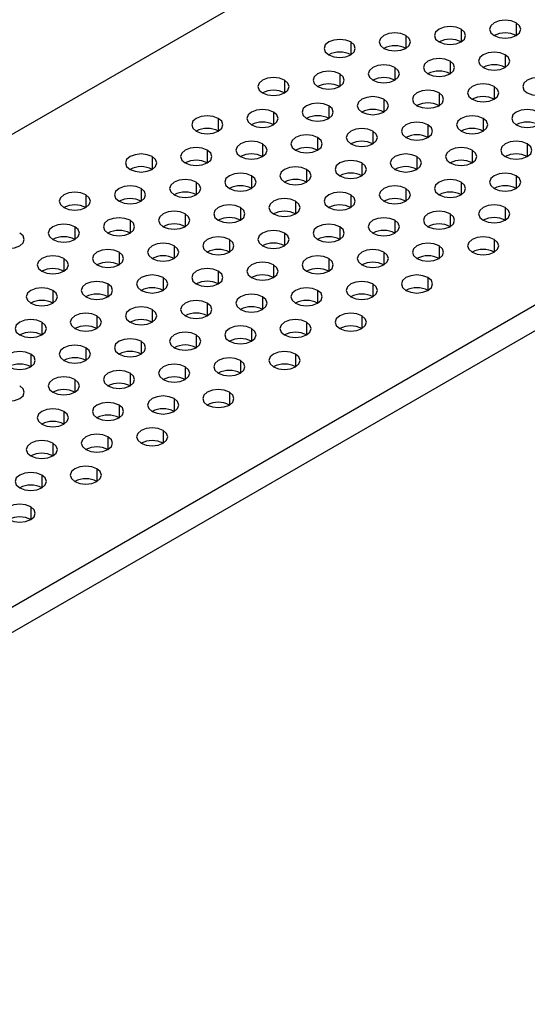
# Model space of a CAD drawing. Header units: millimetres. Extents: x 0 to 1118, y 0 to 864.
# Tile 187 of 256: x 923.7 to 926.95, y 651.58 to 657.89. Entities that reach past the tile are written whole.
import ezdxf

# ---------------------------------------------------------------- set-up
doc = ezdxf.new("R2010")
doc.units = ezdxf.units.MM

msp = doc.modelspace()

# ---------------------------------------------------------------- linework, layer by layer
at = {"color": 7, "linetype": 'Continuous', "lineweight": 25}
for p, q in [((936.1376, 664.3631), (905.8946, 646.9042)), ((908.518, 645.3898), (938.7609, 662.8487)), ((908.5887, 645.2673), (938.8317, 662.7262))]:
    msp.add_line(p, q, dxfattribs=at)
at = {"color": 8, "linetype": 'Continuous', "lineweight": 25}
for p, q in [((926.8816, 657.8686), (926.8816, 657.787)), ((926.1744, 657.787), (926.1744, 657.7053)), ((926.528, 657.8278), (926.528, 657.7461)), ((925.8209, 657.7461), (925.8209, 657.6645)), ((926.8108, 657.6645), (926.8108, 657.5829)), ((926.4573, 657.6237), (926.4573, 657.542)), ((925.7502, 657.542), (925.7502, 657.4604)), ((926.1037, 657.5829), (926.1037, 657.5012)), ((925.3966, 657.5012), (925.3966, 657.4196)), ((926.3866, 657.4196), (926.3866, 657.3379)), ((926.7401, 657.4604), (926.7401, 657.3788)), ((925.6795, 657.3379), (925.6795, 657.2563)), ((926.033, 657.3788), (926.033, 657.2971)), ((925.3259, 657.2971), (925.3259, 657.2155)), ((924.9724, 657.2563), (924.9724, 657.1747)), ((926.3159, 657.2155), (926.3159, 657.1338)), ((926.6694, 657.2563), (926.6694, 657.1747)), ((925.9623, 657.1747), (925.9623, 657.093)), ((925.2552, 657.093), (925.2552, 657.0114)), ((925.6088, 657.1338), (925.6088, 657.0522)), ((926.9523, 657.093), (926.9523, 657.0114)), ((924.9017, 657.0522), (924.9017, 656.9706)), ((926.5987, 657.0522), (926.5987, 656.9706)), ((924.5481, 657.0114), (924.5481, 656.9297)), ((925.8916, 656.9706), (925.8916, 656.8889)), ((926.2452, 657.0114), (926.2452, 656.9297)), ((925.538, 656.9297), (925.538, 656.8481)), ((924.8309, 656.8481), (924.8309, 656.7665)), ((925.1845, 656.8889), (925.1845, 656.8073)), ((926.528, 656.8481), (926.528, 656.7665)), ((926.8816, 656.8889), (926.8816, 656.8073)), ((924.4774, 656.8073), (924.4774, 656.7256)), ((926.1744, 656.8073), (926.1744, 656.7256)), ((924.1238, 656.7665), (924.1238, 656.6848)), ((925.4673, 656.7256), (925.4673, 656.644)), ((925.8209, 656.7665), (925.8209, 656.6848)), ((924.7602, 656.644), (924.7602, 656.5624)), ((925.1138, 656.6848), (925.1138, 656.6032)), ((926.4573, 656.644), (926.4573, 656.5624)), ((926.8108, 656.6848), (926.8108, 656.6032)), ((924.4067, 656.6032), (924.4067, 656.5215)), ((926.1037, 656.6032), (926.1037, 656.5215)), ((924.0531, 656.5624), (924.0531, 656.4807)), ((925.3966, 656.5215), (925.3966, 656.4399)), ((925.7502, 656.5624), (925.7502, 656.4807)), ((925.0431, 656.4807), (925.0431, 656.3991)), ((926.7401, 656.4807), (926.7401, 656.3991)), ((924.336, 656.3991), (924.336, 656.3174)), ((924.6895, 656.4399), (924.6895, 656.3583)), ((926.033, 656.3991), (926.033, 656.3174)), ((926.3866, 656.4399), (926.3866, 656.3583)), ((923.9824, 656.3583), (923.9824, 656.2766)), ((925.6795, 656.3583), (925.6795, 656.2766)), ((924.9724, 656.2766), (924.9724, 656.195)), ((925.3259, 656.3174), (925.3259, 656.2358)), ((924.6188, 656.2358), (924.6188, 656.1542)), ((926.3159, 656.2358), (926.3159, 656.1542)), ((923.9117, 656.1542), (923.9117, 656.0725)), ((924.2653, 656.195), (924.2653, 656.1133)), ((925.6088, 656.1542), (925.6088, 656.0725)), ((925.9623, 656.195), (925.9623, 656.1133)), ((925.2552, 656.1133), (925.2552, 656.0317)), ((924.5481, 656.0317), (924.5481, 655.95)), ((924.9017, 656.0725), (924.9017, 655.9909)), ((923.841, 655.95), (923.841, 655.8684)), ((924.1945, 655.9909), (924.1945, 655.9092)), ((925.538, 655.95), (925.538, 655.8684)), ((925.8916, 655.9909), (925.8916, 655.9092)), ((925.1845, 655.9092), (925.1845, 655.8276)), ((924.4774, 655.8276), (924.4774, 655.7459)), ((924.8309, 655.8684), (924.8309, 655.7868)), ((924.1238, 655.7868), (924.1238, 655.7051)), ((923.7703, 655.7459), (923.7703, 655.6643)), ((925.1138, 655.7051), (925.1138, 655.6235)), ((925.4673, 655.7459), (925.4673, 655.6643)), ((924.7602, 655.6643), (924.7602, 655.5827)), ((924.0531, 655.5827), (924.0531, 655.501)), ((924.4067, 655.6235), (924.4067, 655.5418)), ((924.6895, 655.4602), (924.6895, 655.3786)), ((925.0431, 655.501), (925.0431, 655.4194)), ((924.336, 655.4194), (924.336, 655.3377)), ((923.9824, 655.3786), (923.9824, 655.2969)), ((924.6188, 655.2561), (924.6188, 655.1745)), ((924.2653, 655.2153), (924.2653, 655.1336)), ((923.9117, 655.1745), (923.9117, 655.0928)), ((924.1945, 655.0112), (924.1945, 654.9295)), ((923.841, 654.9704), (923.841, 654.8887)), ((923.7703, 654.7663), (923.7703, 654.6846))]:
    msp.add_line(p, q, dxfattribs=at)
at = {"color": 7, "linetype": 'Continuous', "lineweight": 25, "flags": 128}
for points in [[(926.528, 657.8278), (926.4956, 657.8403), (926.4573, 657.8447), (926.419, 657.8403), (926.3866, 657.8278), (926.3649, 657.8091), (926.3573, 657.787), (926.3649, 657.7649), (926.3866, 657.7461)], [(926.8816, 657.8686), (926.8491, 657.8811), (926.8108, 657.8855), (926.7726, 657.8811), (926.7401, 657.8686), (926.7185, 657.8499), (926.7108, 657.8278), (926.7185, 657.8057), (926.7401, 657.787)], [(926.7401, 657.787), (926.7726, 657.7745), (926.8108, 657.7701), (926.8491, 657.7745), (926.8816, 657.787), (926.9032, 657.8057), (926.9108, 657.8278), (926.9032, 657.8499), (926.8816, 657.8686)], [(926.1744, 657.787), (926.142, 657.7995), (926.1037, 657.8039), (926.0655, 657.7995), (926.033, 657.787), (926.0113, 657.7682), (926.0037, 657.7461), (926.0113, 657.7241), (926.033, 657.7053)], [(926.033, 657.7053), (926.0655, 657.6928), (926.1037, 657.6884), (926.142, 657.6928), (926.1744, 657.7053), (926.1961, 657.7241), (926.2037, 657.7461), (926.1961, 657.7682), (926.1744, 657.787)], [(926.3866, 657.7461), (926.419, 657.7336), (926.4573, 657.7292), (926.4956, 657.7336), (926.528, 657.7461), (926.5497, 657.7649), (926.5573, 657.787), (926.5497, 657.8091), (926.528, 657.8278)], [(925.8209, 657.7461), (925.7884, 657.7587), (925.7502, 657.7631), (925.7119, 657.7587), (925.6795, 657.7461), (925.6578, 657.7274), (925.6502, 657.7053), (925.6578, 657.6832), (925.6795, 657.6645)], [(925.6795, 657.6645), (925.7119, 657.652), (925.7502, 657.6476), (925.7884, 657.652), (925.8209, 657.6645), (925.8426, 657.6832), (925.8502, 657.7053), (925.8426, 657.7274), (925.8209, 657.7461)], [(926.8108, 657.6645), (926.7784, 657.677), (926.7401, 657.6814), (926.7019, 657.677), (926.6694, 657.6645), (926.6477, 657.6458), (926.6401, 657.6237), (926.6477, 657.6016), (926.6694, 657.5829)], [(926.6694, 657.5829), (926.7019, 657.5704), (926.7401, 657.566), (926.7784, 657.5704), (926.8108, 657.5829), (926.8325, 657.6016), (926.8401, 657.6237), (926.8325, 657.6458), (926.8108, 657.6645)], [(926.1037, 657.5829), (926.0713, 657.5954), (926.033, 657.5998), (925.9948, 657.5954), (925.9623, 657.5829), (925.9406, 657.5641), (925.933, 657.542), (925.9406, 657.52), (925.9623, 657.5012)], [(926.4573, 657.6237), (926.4248, 657.6362), (926.3866, 657.6406), (926.3483, 657.6362), (926.3159, 657.6237), (926.2942, 657.605), (926.2866, 657.5829), (926.2942, 657.5608), (926.3159, 657.542)], [(926.3159, 657.542), (926.3483, 657.5295), (926.3866, 657.5251), (926.4248, 657.5295), (926.4573, 657.542), (926.479, 657.5608), (926.4866, 657.5829), (926.479, 657.605), (926.4573, 657.6237)], [(925.7502, 657.542), (925.7177, 657.5546), (925.6795, 657.559), (925.6412, 657.5546), (925.6088, 657.542), (925.5871, 657.5233), (925.5795, 657.5012), (925.5871, 657.4791), (925.6088, 657.4604)], [(925.6088, 657.4604), (925.6412, 657.4479), (925.6795, 657.4435), (925.7177, 657.4479), (925.7502, 657.4604), (925.7719, 657.4791), (925.7795, 657.5012), (925.7719, 657.5233), (925.7502, 657.542)], [(925.9623, 657.5012), (925.9948, 657.4887), (926.033, 657.4843), (926.0713, 657.4887), (926.1037, 657.5012), (926.1254, 657.52), (926.133, 657.542), (926.1254, 657.5641), (926.1037, 657.5829)], [(925.3966, 657.5012), (925.3642, 657.5137), (925.3259, 657.5181), (925.2876, 657.5137), (925.2552, 657.5012), (925.2335, 657.4825), (925.2259, 657.4604), (925.2335, 657.4383), (925.2552, 657.4196)], [(925.2552, 657.4196), (925.2876, 657.4071), (925.3259, 657.4027), (925.3642, 657.4071), (925.3966, 657.4196), (925.4183, 657.4383), (925.4259, 657.4604), (925.4183, 657.4825), (925.3966, 657.5012)], [(926.7401, 657.4604), (926.7077, 657.4729), (926.6694, 657.4773), (926.6312, 657.4729), (926.5987, 657.4604), (926.577, 657.4417), (926.5694, 657.4196), (926.577, 657.3975), (926.5987, 657.3788)], [(927.0937, 657.5012), (927.0612, 657.5137), (927.023, 657.5181), (926.9847, 657.5137), (926.9523, 657.5012), (926.9306, 657.4825), (926.923, 657.4604), (926.9306, 657.4383), (926.9523, 657.4196)], [(926.9523, 657.4196), (926.9847, 657.4071), (927.023, 657.4027), (927.0612, 657.4071), (927.0937, 657.4196), (927.1154, 657.4383), (927.123, 657.4604), (927.1154, 657.4825), (927.0937, 657.5012)], [(926.3866, 657.4196), (926.3541, 657.4321), (926.3159, 657.4365), (926.2776, 657.4321), (926.2452, 657.4196), (926.2235, 657.4009), (926.2159, 657.3788), (926.2235, 657.3567), (926.2452, 657.3379)], [(926.2452, 657.3379), (926.2776, 657.3254), (926.3159, 657.321), (926.3541, 657.3254), (926.3866, 657.3379), (926.4083, 657.3567), (926.4159, 657.3788), (926.4083, 657.4009), (926.3866, 657.4196)], [(926.5987, 657.3788), (926.6312, 657.3662), (926.6694, 657.3619), (926.7077, 657.3662), (926.7401, 657.3788), (926.7618, 657.3975), (926.7694, 657.4196), (926.7618, 657.4417), (926.7401, 657.4604)], [(925.6795, 657.3379), (925.647, 657.3505), (925.6088, 657.3549), (925.5705, 657.3505), (925.538, 657.3379), (925.5164, 657.3192), (925.5088, 657.2971), (925.5164, 657.275), (925.538, 657.2563)], [(925.538, 657.2563), (925.5705, 657.2438), (925.6088, 657.2394), (925.647, 657.2438), (925.6795, 657.2563), (925.7011, 657.275), (925.7088, 657.2971), (925.7011, 657.3192), (925.6795, 657.3379)], [(926.033, 657.3788), (926.0006, 657.3913), (925.9623, 657.3957), (925.924, 657.3913), (925.8916, 657.3788), (925.8699, 657.36), (925.8623, 657.3379), (925.8699, 657.3159), (925.8916, 657.2971)], [(925.8916, 657.2971), (925.924, 657.2846), (925.9623, 657.2802), (926.0006, 657.2846), (926.033, 657.2971), (926.0547, 657.3159), (926.0623, 657.3379), (926.0547, 657.36), (926.033, 657.3788)], [(925.3259, 657.2971), (925.2935, 657.3096), (925.2552, 657.314), (925.2169, 657.3096), (925.1845, 657.2971), (925.1628, 657.2784), (925.1552, 657.2563), (925.1628, 657.2342), (925.1845, 657.2155)], [(925.1845, 657.2155), (925.2169, 657.203), (925.2552, 657.1986), (925.2935, 657.203), (925.3259, 657.2155), (925.3476, 657.2342), (925.3552, 657.2563), (925.3476, 657.2784), (925.3259, 657.2971)], [(927.023, 657.2971), (926.9905, 657.3096), (926.9523, 657.314), (926.914, 657.3096), (926.8816, 657.2971), (926.8599, 657.2784), (926.8523, 657.2563), (926.8599, 657.2342), (926.8816, 657.2155)], [(926.8816, 657.2155), (926.914, 657.203), (926.9523, 657.1986), (926.9905, 657.203), (927.023, 657.2155), (927.0446, 657.2342), (927.0523, 657.2563), (927.0446, 657.2784), (927.023, 657.2971)], [(924.9724, 657.2563), (924.9399, 657.2688), (924.9017, 657.2732), (924.8634, 657.2688), (924.8309, 657.2563), (924.8093, 657.2376), (924.8017, 657.2155), (924.8093, 657.1934), (924.8309, 657.1747)], [(924.8309, 657.1747), (924.8634, 657.1621), (924.9017, 657.1578), (924.9399, 657.1621), (924.9724, 657.1747), (924.994, 657.1934), (925.0017, 657.2155), (924.994, 657.2376), (924.9724, 657.2563)], [(926.3159, 657.2155), (926.2834, 657.228), (926.2452, 657.2324), (926.2069, 657.228), (926.1744, 657.2155), (926.1528, 657.1968), (926.1452, 657.1747), (926.1528, 657.1526), (926.1744, 657.1338)], [(926.1744, 657.1338), (926.2069, 657.1213), (926.2452, 657.1169), (926.2834, 657.1213), (926.3159, 657.1338), (926.3375, 657.1526), (926.3452, 657.1747), (926.3375, 657.1968), (926.3159, 657.2155)], [(926.6694, 657.2563), (926.637, 657.2688), (926.5987, 657.2732), (926.5604, 657.2688), (926.528, 657.2563), (926.5063, 657.2376), (926.4987, 657.2155), (926.5063, 657.1934), (926.528, 657.1747)], [(926.528, 657.1747), (926.5604, 657.1621), (926.5987, 657.1578), (926.637, 657.1621), (926.6694, 657.1747), (926.6911, 657.1934), (926.6987, 657.2155), (926.6911, 657.2376), (926.6694, 657.2563)], [(925.6088, 657.1338), (925.5763, 657.1464), (925.538, 657.1507), (925.4998, 657.1464), (925.4673, 657.1338), (925.4457, 657.1151), (925.438, 657.093), (925.4457, 657.0709), (925.4673, 657.0522)], [(925.9623, 657.1747), (925.9299, 657.1872), (925.8916, 657.1916), (925.8533, 657.1872), (925.8209, 657.1747), (925.7992, 657.1559), (925.7916, 657.1338), (925.7992, 657.1117), (925.8209, 657.093)], [(925.8209, 657.093), (925.8533, 657.0805), (925.8916, 657.0761), (925.9299, 657.0805), (925.9623, 657.093), (925.984, 657.1117), (925.9916, 657.1338), (925.984, 657.1559), (925.9623, 657.1747)], [(925.2552, 657.093), (925.2228, 657.1055), (925.1845, 657.1099), (925.1462, 657.1055), (925.1138, 657.093), (925.0921, 657.0743), (925.0845, 657.0522), (925.0921, 657.0301), (925.1138, 657.0114)], [(925.1138, 657.0114), (925.1462, 656.9989), (925.1845, 656.9945), (925.2228, 656.9989), (925.2552, 657.0114), (925.2769, 657.0301), (925.2845, 657.0522), (925.2769, 657.0743), (925.2552, 657.093)], [(925.4673, 657.0522), (925.4998, 657.0397), (925.538, 657.0353), (925.5763, 657.0397), (925.6088, 657.0522), (925.6304, 657.0709), (925.638, 657.093), (925.6304, 657.1151), (925.6088, 657.1338)], [(926.9523, 657.093), (926.9198, 657.1055), (926.8816, 657.1099), (926.8433, 657.1055), (926.8108, 657.093), (926.7892, 657.0743), (926.7816, 657.0522), (926.7892, 657.0301), (926.8108, 657.0114)], [(926.8108, 657.0114), (926.8433, 656.9989), (926.8816, 656.9945), (926.9198, 656.9989), (926.9523, 657.0114), (926.9739, 657.0301), (926.9816, 657.0522), (926.9739, 657.0743), (926.9523, 657.093)], [(924.5481, 657.0114), (924.5157, 657.0239), (924.4774, 657.0283), (924.4391, 657.0239), (924.4067, 657.0114), (924.385, 656.9927), (924.3774, 656.9706), (924.385, 656.9485), (924.4067, 656.9297)], [(924.9017, 657.0522), (924.8692, 657.0647), (924.8309, 657.0691), (924.7927, 657.0647), (924.7602, 657.0522), (924.7386, 657.0335), (924.7309, 657.0114), (924.7386, 656.9893), (924.7602, 656.9706)], [(924.7602, 656.9706), (924.7927, 656.958), (924.8309, 656.9537), (924.8692, 656.958), (924.9017, 656.9706), (924.9233, 656.9893), (924.9309, 657.0114), (924.9233, 657.0335), (924.9017, 657.0522)], [(926.2452, 657.0114), (926.2127, 657.0239), (926.1744, 657.0283), (926.1362, 657.0239), (926.1037, 657.0114), (926.0821, 656.9927), (926.0744, 656.9706), (926.0821, 656.9485), (926.1037, 656.9297)], [(926.5987, 657.0522), (926.5663, 657.0647), (926.528, 657.0691), (926.4897, 657.0647), (926.4573, 657.0522), (926.4356, 657.0335), (926.428, 657.0114), (926.4356, 656.9893), (926.4573, 656.9706)], [(926.4573, 656.9706), (926.4897, 656.958), (926.528, 656.9537), (926.5663, 656.958), (926.5987, 656.9706), (926.6204, 656.9893), (926.628, 657.0114), (926.6204, 657.0335), (926.5987, 657.0522)], [(924.4067, 656.9297), (924.4391, 656.9172), (924.4774, 656.9128), (924.5157, 656.9172), (924.5481, 656.9297), (924.5698, 656.9485), (924.5774, 656.9706), (924.5698, 656.9927), (924.5481, 657.0114)], [(925.8916, 656.9706), (925.8592, 656.9831), (925.8209, 656.9875), (925.7826, 656.9831), (925.7502, 656.9706), (925.7285, 656.9518), (925.7209, 656.9297), (925.7285, 656.9076), (925.7502, 656.8889)], [(925.7502, 656.8889), (925.7826, 656.8764), (925.8209, 656.872), (925.8592, 656.8764), (925.8916, 656.8889), (925.9133, 656.9076), (925.9209, 656.9297), (925.9133, 656.9518), (925.8916, 656.9706)], [(926.1037, 656.9297), (926.1362, 656.9172), (926.1744, 656.9128), (926.2127, 656.9172), (926.2452, 656.9297), (926.2668, 656.9485), (926.2744, 656.9706), (926.2668, 656.9927), (926.2452, 657.0114)], [(925.1845, 656.8889), (925.1521, 656.9014), (925.1138, 656.9058), (925.0755, 656.9014), (925.0431, 656.8889), (925.0214, 656.8702), (925.0138, 656.8481), (925.0214, 656.826), (925.0431, 656.8073)], [(925.538, 656.9297), (925.5056, 656.9423), (925.4673, 656.9466), (925.4291, 656.9423), (925.3966, 656.9297), (925.3749, 656.911), (925.3673, 656.8889), (925.3749, 656.8668), (925.3966, 656.8481)], [(925.3966, 656.8481), (925.4291, 656.8356), (925.4673, 656.8312), (925.5056, 656.8356), (925.538, 656.8481), (925.5597, 656.8668), (925.5673, 656.8889), (925.5597, 656.911), (925.538, 656.9297)], [(926.8816, 656.8889), (926.8491, 656.9014), (926.8108, 656.9058), (926.7726, 656.9014), (926.7401, 656.8889), (926.7185, 656.8702), (926.7108, 656.8481), (926.7185, 656.826), (926.7401, 656.8073)], [(924.8309, 656.8481), (924.7985, 656.8606), (924.7602, 656.865), (924.722, 656.8606), (924.6895, 656.8481), (924.6678, 656.8294), (924.6602, 656.8073), (924.6678, 656.7852), (924.6895, 656.7665)], [(924.6895, 656.7665), (924.722, 656.7539), (924.7602, 656.7495), (924.7985, 656.7539), (924.8309, 656.7665), (924.8526, 656.7852), (924.8602, 656.8073), (924.8526, 656.8294), (924.8309, 656.8481)], [(925.0431, 656.8073), (925.0755, 656.7948), (925.1138, 656.7904), (925.1521, 656.7948), (925.1845, 656.8073), (925.2062, 656.826), (925.2138, 656.8481), (925.2062, 656.8702), (925.1845, 656.8889)], [(926.528, 656.8481), (926.4956, 656.8606), (926.4573, 656.865), (926.419, 656.8606), (926.3866, 656.8481), (926.3649, 656.8294), (926.3573, 656.8073), (926.3649, 656.7852), (926.3866, 656.7665)], [(926.3866, 656.7665), (926.419, 656.7539), (926.4573, 656.7495), (926.4956, 656.7539), (926.528, 656.7665), (926.5497, 656.7852), (926.5573, 656.8073), (926.5497, 656.8294), (926.528, 656.8481)], [(926.7401, 656.8073), (926.7726, 656.7948), (926.8108, 656.7904), (926.8491, 656.7948), (926.8816, 656.8073), (926.9032, 656.826), (926.9108, 656.8481), (926.9032, 656.8702), (926.8816, 656.8889)], [(924.1238, 656.7665), (924.0914, 656.779), (924.0531, 656.7834), (924.0149, 656.779), (923.9824, 656.7665), (923.9607, 656.7477), (923.9531, 656.7256), (923.9607, 656.7035), (923.9824, 656.6848)], [(924.4774, 656.8073), (924.4449, 656.8198), (924.4067, 656.8242), (924.3684, 656.8198), (924.336, 656.8073), (924.3143, 656.7885), (924.3067, 656.7665), (924.3143, 656.7444), (924.336, 656.7256)], [(924.336, 656.7256), (924.3684, 656.7131), (924.4067, 656.7087), (924.4449, 656.7131), (924.4774, 656.7256), (924.4991, 656.7444), (924.5067, 656.7665), (924.4991, 656.7885), (924.4774, 656.8073)], [(925.8209, 656.7665), (925.7884, 656.779), (925.7502, 656.7834), (925.7119, 656.779), (925.6795, 656.7665), (925.6578, 656.7477), (925.6502, 656.7256), (925.6578, 656.7035), (925.6795, 656.6848)], [(926.1744, 656.8073), (926.142, 656.8198), (926.1037, 656.8242), (926.0655, 656.8198), (926.033, 656.8073), (926.0113, 656.7885), (926.0037, 656.7665), (926.0113, 656.7444), (926.033, 656.7256)], [(926.033, 656.7256), (926.0655, 656.7131), (926.1037, 656.7087), (926.142, 656.7131), (926.1744, 656.7256), (926.1961, 656.7444), (926.2037, 656.7665), (926.1961, 656.7885), (926.1744, 656.8073)], [(923.9824, 656.6848), (924.0149, 656.6723), (924.0531, 656.6679), (924.0914, 656.6723), (924.1238, 656.6848), (924.1455, 656.7035), (924.1531, 656.7256), (924.1455, 656.7477), (924.1238, 656.7665)], [(925.4673, 656.7256), (925.4349, 656.7382), (925.3966, 656.7425), (925.3584, 656.7382), (925.3259, 656.7256), (925.3042, 656.7069), (925.2966, 656.6848), (925.3042, 656.6627), (925.3259, 656.644)], [(925.3259, 656.644), (925.3584, 656.6315), (925.3966, 656.6271), (925.4349, 656.6315), (925.4673, 656.644), (925.489, 656.6627), (925.4966, 656.6848), (925.489, 656.7069), (925.4673, 656.7256)], [(925.6795, 656.6848), (925.7119, 656.6723), (925.7502, 656.6679), (925.7884, 656.6723), (925.8209, 656.6848), (925.8426, 656.7035), (925.8502, 656.7256), (925.8426, 656.7477), (925.8209, 656.7665)], [(924.7602, 656.644), (924.7278, 656.6565), (924.6895, 656.6609), (924.6513, 656.6565), (924.6188, 656.644), (924.5971, 656.6253), (924.5895, 656.6032), (924.5971, 656.5811), (924.6188, 656.5624)], [(924.6188, 656.5624), (924.6513, 656.5498), (924.6895, 656.5454), (924.7278, 656.5498), (924.7602, 656.5624), (924.7819, 656.5811), (924.7895, 656.6032), (924.7819, 656.6253), (924.7602, 656.644)], [(925.1138, 656.6848), (925.0813, 656.6973), (925.0431, 656.7017), (925.0048, 656.6973), (924.9724, 656.6848), (924.9507, 656.6661), (924.9431, 656.644), (924.9507, 656.6219), (924.9724, 656.6032)], [(924.9724, 656.6032), (925.0048, 656.5907), (925.0431, 656.5863), (925.0813, 656.5907), (925.1138, 656.6032), (925.1355, 656.6219), (925.1431, 656.644), (925.1355, 656.6661), (925.1138, 656.6848)], [(926.4573, 656.644), (926.4248, 656.6565), (926.3866, 656.6609), (926.3483, 656.6565), (926.3159, 656.644), (926.2942, 656.6253), (926.2866, 656.6032), (926.2942, 656.5811), (926.3159, 656.5624)], [(926.3159, 656.5624), (926.3483, 656.5498), (926.3866, 656.5454), (926.4248, 656.5498), (926.4573, 656.5624), (926.479, 656.5811), (926.4866, 656.6032), (926.479, 656.6253), (926.4573, 656.644)], [(926.8108, 656.6848), (926.7784, 656.6973), (926.7401, 656.7017), (926.7019, 656.6973), (926.6694, 656.6848), (926.6477, 656.6661), (926.6401, 656.644), (926.6477, 656.6219), (926.6694, 656.6032)], [(926.6694, 656.6032), (926.7019, 656.5907), (926.7401, 656.5863), (926.7784, 656.5907), (926.8108, 656.6032), (926.8325, 656.6219), (926.8401, 656.644), (926.8325, 656.6661), (926.8108, 656.6848)], [(924.4067, 656.6032), (924.3742, 656.6157), (924.336, 656.6201), (924.2977, 656.6157), (924.2653, 656.6032), (924.2436, 656.5844), (924.236, 656.5624), (924.2436, 656.5403), (924.2653, 656.5215)], [(924.2653, 656.5215), (924.2977, 656.509), (924.336, 656.5046), (924.3742, 656.509), (924.4067, 656.5215), (924.4284, 656.5403), (924.436, 656.5624), (924.4284, 656.5844), (924.4067, 656.6032)], [(926.1037, 656.6032), (926.0713, 656.6157), (926.033, 656.6201), (925.9948, 656.6157), (925.9623, 656.6032), (925.9406, 656.5844), (925.933, 656.5624), (925.9406, 656.5403), (925.9623, 656.5215)], [(925.9623, 656.5215), (925.9948, 656.509), (926.033, 656.5046), (926.0713, 656.509), (926.1037, 656.5215), (926.1254, 656.5403), (926.133, 656.5624), (926.1254, 656.5844), (926.1037, 656.6032)], [(923.5581, 656.4399), (923.5906, 656.4274), (923.6289, 656.423), (923.6671, 656.4274), (923.6996, 656.4399), (923.7212, 656.4586), (923.7289, 656.4807), (923.7212, 656.5028), (923.6996, 656.5215)], [(924.0531, 656.5624), (924.0207, 656.5749), (923.9824, 656.5793), (923.9441, 656.5749), (923.9117, 656.5624), (923.89, 656.5436), (923.8824, 656.5215), (923.89, 656.4994), (923.9117, 656.4807)], [(923.9117, 656.4807), (923.9441, 656.4682), (923.9824, 656.4638), (924.0207, 656.4682), (924.0531, 656.4807), (924.0748, 656.4994), (924.0824, 656.5215), (924.0748, 656.5436), (924.0531, 656.5624)], [(925.3966, 656.5215), (925.3642, 656.534), (925.3259, 656.5384), (925.2876, 656.534), (925.2552, 656.5215), (925.2335, 656.5028), (925.2259, 656.4807), (925.2335, 656.4586), (925.2552, 656.4399)], [(925.2552, 656.4399), (925.2876, 656.4274), (925.3259, 656.423), (925.3642, 656.4274), (925.3966, 656.4399), (925.4183, 656.4586), (925.4259, 656.4807), (925.4183, 656.5028), (925.3966, 656.5215)], [(925.7502, 656.5624), (925.7177, 656.5749), (925.6795, 656.5793), (925.6412, 656.5749), (925.6088, 656.5624), (925.5871, 656.5436), (925.5795, 656.5215), (925.5871, 656.4994), (925.6088, 656.4807)], [(925.6088, 656.4807), (925.6412, 656.4682), (925.6795, 656.4638), (925.7177, 656.4682), (925.7502, 656.4807), (925.7719, 656.4994), (925.7795, 656.5215), (925.7719, 656.5436), (925.7502, 656.5624)], [(924.6895, 656.4399), (924.6571, 656.4524), (924.6188, 656.4568), (924.5805, 656.4524), (924.5481, 656.4399), (924.5264, 656.4212), (924.5188, 656.3991), (924.5264, 656.377), (924.5481, 656.3583)], [(925.0431, 656.4807), (925.0106, 656.4932), (924.9724, 656.4976), (924.9341, 656.4932), (924.9017, 656.4807), (924.88, 656.462), (924.8724, 656.4399), (924.88, 656.4178), (924.9017, 656.3991)], [(924.9017, 656.3991), (924.9341, 656.3866), (924.9724, 656.3822), (925.0106, 656.3866), (925.0431, 656.3991), (925.0648, 656.4178), (925.0724, 656.4399), (925.0648, 656.462), (925.0431, 656.4807)], [(926.3866, 656.4399), (926.3541, 656.4524), (926.3159, 656.4568), (926.2776, 656.4524), (926.2452, 656.4399), (926.2235, 656.4212), (926.2159, 656.3991), (926.2235, 656.377), (926.2452, 656.3583)], [(926.7401, 656.4807), (926.7077, 656.4932), (926.6694, 656.4976), (926.6312, 656.4932), (926.5987, 656.4807), (926.577, 656.462), (926.5694, 656.4399), (926.577, 656.4178), (926.5987, 656.3991)], [(926.5987, 656.3991), (926.6312, 656.3866), (926.6694, 656.3822), (926.7077, 656.3866), (926.7401, 656.3991), (926.7618, 656.4178), (926.7694, 656.4399), (926.7618, 656.462), (926.7401, 656.4807)], [(924.336, 656.3991), (924.3035, 656.4116), (924.2653, 656.416), (924.227, 656.4116), (924.1945, 656.3991), (924.1729, 656.3803), (924.1653, 656.3583), (924.1729, 656.3362), (924.1945, 656.3174)], [(924.1945, 656.3174), (924.227, 656.3049), (924.2653, 656.3005), (924.3035, 656.3049), (924.336, 656.3174), (924.3576, 656.3362), (924.3653, 656.3583), (924.3576, 656.3803), (924.336, 656.3991)], [(924.5481, 656.3583), (924.5805, 656.3457), (924.6188, 656.3413), (924.6571, 656.3457), (924.6895, 656.3583), (924.7112, 656.377), (924.7188, 656.3991), (924.7112, 656.4212), (924.6895, 656.4399)], [(926.033, 656.3991), (926.0006, 656.4116), (925.9623, 656.416), (925.924, 656.4116), (925.8916, 656.3991), (925.8699, 656.3803), (925.8623, 656.3583), (925.8699, 656.3362), (925.8916, 656.3174)], [(925.8916, 656.3174), (925.924, 656.3049), (925.9623, 656.3005), (926.0006, 656.3049), (926.033, 656.3174), (926.0547, 656.3362), (926.0623, 656.3583), (926.0547, 656.3803), (926.033, 656.3991)], [(926.2452, 656.3583), (926.2776, 656.3457), (926.3159, 656.3413), (926.3541, 656.3457), (926.3866, 656.3583), (926.4083, 656.377), (926.4159, 656.3991), (926.4083, 656.4212), (926.3866, 656.4399)], [(923.9824, 656.3583), (923.95, 656.3708), (923.9117, 656.3752), (923.8734, 656.3708), (923.841, 656.3583), (923.8193, 656.3395), (923.8117, 656.3174), (923.8193, 656.2953), (923.841, 656.2766)], [(923.841, 656.2766), (923.8734, 656.2641), (923.9117, 656.2597), (923.95, 656.2641), (923.9824, 656.2766), (924.0041, 656.2953), (924.0117, 656.3174), (924.0041, 656.3395), (923.9824, 656.3583)], [(925.3259, 656.3174), (925.2935, 656.3299), (925.2552, 656.3343), (925.2169, 656.3299), (925.1845, 656.3174), (925.1628, 656.2987), (925.1552, 656.2766), (925.1628, 656.2545), (925.1845, 656.2358)], [(925.6795, 656.3583), (925.647, 656.3708), (925.6088, 656.3752), (925.5705, 656.3708), (925.538, 656.3583), (925.5164, 656.3395), (925.5088, 656.3174), (925.5164, 656.2953), (925.538, 656.2766)], [(925.538, 656.2766), (925.5705, 656.2641), (925.6088, 656.2597), (925.647, 656.2641), (925.6795, 656.2766), (925.7011, 656.2953), (925.7088, 656.3174), (925.7011, 656.3395), (925.6795, 656.3583)], [(924.9724, 656.2766), (924.9399, 656.2891), (924.9017, 656.2935), (924.8634, 656.2891), (924.8309, 656.2766), (924.8093, 656.2579), (924.8017, 656.2358), (924.8093, 656.2137), (924.8309, 656.195)], [(924.8309, 656.195), (924.8634, 656.1825), (924.9017, 656.1781), (924.9399, 656.1825), (924.9724, 656.195), (924.994, 656.2137), (925.0017, 656.2358), (924.994, 656.2579), (924.9724, 656.2766)], [(925.1845, 656.2358), (925.2169, 656.2233), (925.2552, 656.2189), (925.2935, 656.2233), (925.3259, 656.2358), (925.3476, 656.2545), (925.3552, 656.2766), (925.3476, 656.2987), (925.3259, 656.3174)], [(924.2653, 656.195), (924.2328, 656.2075), (924.1945, 656.2119), (924.1563, 656.2075), (924.1238, 656.195), (924.1022, 656.1762), (924.0945, 656.1542), (924.1022, 656.1321), (924.1238, 656.1133)], [(924.6188, 656.2358), (924.5864, 656.2483), (924.5481, 656.2527), (924.5098, 656.2483), (924.4774, 656.2358), (924.4557, 656.2171), (924.4481, 656.195), (924.4557, 656.1729), (924.4774, 656.1542)], [(924.4774, 656.1542), (924.5098, 656.1416), (924.5481, 656.1372), (924.5864, 656.1416), (924.6188, 656.1542), (924.6405, 656.1729), (924.6481, 656.195), (924.6405, 656.2171), (924.6188, 656.2358)], [(925.9623, 656.195), (925.9299, 656.2075), (925.8916, 656.2119), (925.8533, 656.2075), (925.8209, 656.195), (925.7992, 656.1762), (925.7916, 656.1542), (925.7992, 656.1321), (925.8209, 656.1133)], [(926.3159, 656.2358), (926.2834, 656.2483), (926.2452, 656.2527), (926.2069, 656.2483), (926.1744, 656.2358), (926.1528, 656.2171), (926.1452, 656.195), (926.1528, 656.1729), (926.1744, 656.1542)], [(926.1744, 656.1542), (926.2069, 656.1416), (926.2452, 656.1372), (926.2834, 656.1416), (926.3159, 656.1542), (926.3375, 656.1729), (926.3452, 656.195), (926.3375, 656.2171), (926.3159, 656.2358)], [(923.9117, 656.1542), (923.8793, 656.1667), (923.841, 656.1711), (923.8027, 656.1667), (923.7703, 656.1542), (923.7486, 656.1354), (923.741, 656.1133), (923.7486, 656.0912), (923.7703, 656.0725)], [(923.7703, 656.0725), (923.8027, 656.06), (923.841, 656.0556), (923.8793, 656.06), (923.9117, 656.0725), (923.9334, 656.0912), (923.941, 656.1133), (923.9334, 656.1354), (923.9117, 656.1542)], [(924.1238, 656.1133), (924.1563, 656.1008), (924.1945, 656.0964), (924.2328, 656.1008), (924.2653, 656.1133), (924.2869, 656.1321), (924.2945, 656.1542), (924.2869, 656.1762), (924.2653, 656.195)], [(925.6088, 656.1542), (925.5763, 656.1667), (925.538, 656.1711), (925.4998, 656.1667), (925.4673, 656.1542), (925.4457, 656.1354), (925.438, 656.1133), (925.4457, 656.0912), (925.4673, 656.0725)], [(925.4673, 656.0725), (925.4998, 656.06), (925.538, 656.0556), (925.5763, 656.06), (925.6088, 656.0725), (925.6304, 656.0912), (925.638, 656.1133), (925.6304, 656.1354), (925.6088, 656.1542)], [(925.8209, 656.1133), (925.8533, 656.1008), (925.8916, 656.0964), (925.9299, 656.1008), (925.9623, 656.1133), (925.984, 656.1321), (925.9916, 656.1542), (925.984, 656.1762), (925.9623, 656.195)], [(924.9017, 656.0725), (924.8692, 656.085), (924.8309, 656.0894), (924.7927, 656.085), (924.7602, 656.0725), (924.7386, 656.0538), (924.7309, 656.0317), (924.7386, 656.0096), (924.7602, 655.9909)], [(925.2552, 656.1133), (925.2228, 656.1258), (925.1845, 656.1302), (925.1462, 656.1258), (925.1138, 656.1133), (925.0921, 656.0946), (925.0845, 656.0725), (925.0921, 656.0504), (925.1138, 656.0317)], [(925.1138, 656.0317), (925.1462, 656.0192), (925.1845, 656.0148), (925.2228, 656.0192), (925.2552, 656.0317), (925.2769, 656.0504), (925.2845, 656.0725), (925.2769, 656.0946), (925.2552, 656.1133)], [(924.5481, 656.0317), (924.5157, 656.0442), (924.4774, 656.0486), (924.4391, 656.0442), (924.4067, 656.0317), (924.385, 656.013), (924.3774, 655.9909), (924.385, 655.9688), (924.4067, 655.95)], [(924.4067, 655.95), (924.4391, 655.9375), (924.4774, 655.9331), (924.5157, 655.9375), (924.5481, 655.95), (924.5698, 655.9688), (924.5774, 655.9909), (924.5698, 656.013), (924.5481, 656.0317)], [(924.7602, 655.9909), (924.7927, 655.9784), (924.8309, 655.974), (924.8692, 655.9784), (924.9017, 655.9909), (924.9233, 656.0096), (924.9309, 656.0317), (924.9233, 656.0538), (924.9017, 656.0725)], [(923.841, 655.95), (923.8085, 655.9626), (923.7703, 655.967), (923.732, 655.9626), (923.6996, 655.95), (923.6779, 655.9313), (923.6703, 655.9092), (923.6779, 655.8871), (923.6996, 655.8684)], [(923.6996, 655.8684), (923.732, 655.8559), (923.7703, 655.8515), (923.8085, 655.8559), (923.841, 655.8684), (923.8627, 655.8871), (923.8703, 655.9092), (923.8627, 655.9313), (923.841, 655.95)], [(924.1945, 655.9909), (924.1621, 656.0034), (924.1238, 656.0078), (924.0856, 656.0034), (924.0531, 655.9909), (924.0314, 655.9721), (924.0238, 655.95), (924.0314, 655.928), (924.0531, 655.9092)], [(924.0531, 655.9092), (924.0856, 655.8967), (924.1238, 655.8923), (924.1621, 655.8967), (924.1945, 655.9092), (924.2162, 655.928), (924.2238, 655.95), (924.2162, 655.9721), (924.1945, 655.9909)], [(925.538, 655.95), (925.5056, 655.9626), (925.4673, 655.967), (925.4291, 655.9626), (925.3966, 655.95), (925.3749, 655.9313), (925.3673, 655.9092), (925.3749, 655.8871), (925.3966, 655.8684)], [(925.3966, 655.8684), (925.4291, 655.8559), (925.4673, 655.8515), (925.5056, 655.8559), (925.538, 655.8684), (925.5597, 655.8871), (925.5673, 655.9092), (925.5597, 655.9313), (925.538, 655.95)], [(925.8916, 655.9909), (925.8592, 656.0034), (925.8209, 656.0078), (925.7826, 656.0034), (925.7502, 655.9909), (925.7285, 655.9721), (925.7209, 655.95), (925.7285, 655.928), (925.7502, 655.9092)], [(925.7502, 655.9092), (925.7826, 655.8967), (925.8209, 655.8923), (925.8592, 655.8967), (925.8916, 655.9092), (925.9133, 655.928), (925.9209, 655.95), (925.9133, 655.9721), (925.8916, 655.9909)], [(925.1845, 655.9092), (925.1521, 655.9217), (925.1138, 655.9261), (925.0755, 655.9217), (925.0431, 655.9092), (925.0214, 655.8905), (925.0138, 655.8684), (925.0214, 655.8463), (925.0431, 655.8276)], [(925.0431, 655.8276), (925.0755, 655.8151), (925.1138, 655.8107), (925.1521, 655.8151), (925.1845, 655.8276), (925.2062, 655.8463), (925.2138, 655.8684), (925.2062, 655.8905), (925.1845, 655.9092)], [(924.4774, 655.8276), (924.4449, 655.8401), (924.4067, 655.8445), (924.3684, 655.8401), (924.336, 655.8276), (924.3143, 655.8089), (924.3067, 655.7868), (924.3143, 655.7647), (924.336, 655.7459)], [(924.336, 655.7459), (924.3684, 655.7334), (924.4067, 655.729), (924.4449, 655.7334), (924.4774, 655.7459), (924.4991, 655.7647), (924.5067, 655.7868), (924.4991, 655.8089), (924.4774, 655.8276)], [(924.8309, 655.8684), (924.7985, 655.8809), (924.7602, 655.8853), (924.722, 655.8809), (924.6895, 655.8684), (924.6678, 655.8497), (924.6602, 655.8276), (924.6678, 655.8055), (924.6895, 655.7868)], [(924.6895, 655.7868), (924.722, 655.7743), (924.7602, 655.7699), (924.7985, 655.7743), (924.8309, 655.7868), (924.8526, 655.8055), (924.8602, 655.8276), (924.8526, 655.8497), (924.8309, 655.8684)], [(923.7703, 655.7459), (923.7378, 655.7585), (923.6996, 655.7629), (923.6613, 655.7585), (923.6289, 655.7459), (923.6072, 655.7272), (923.5996, 655.7051), (923.6072, 655.683), (923.6289, 655.6643)], [(924.1238, 655.7868), (924.0914, 655.7993), (924.0531, 655.8037), (924.0149, 655.7993), (923.9824, 655.7868), (923.9607, 655.768), (923.9531, 655.7459), (923.9607, 655.7239), (923.9824, 655.7051)], [(923.9824, 655.7051), (924.0149, 655.6926), (924.0531, 655.6882), (924.0914, 655.6926), (924.1238, 655.7051), (924.1455, 655.7239), (924.1531, 655.7459), (924.1455, 655.768), (924.1238, 655.7868)], [(925.4673, 655.7459), (925.4349, 655.7585), (925.3966, 655.7629), (925.3584, 655.7585), (925.3259, 655.7459), (925.3042, 655.7272), (925.2966, 655.7051), (925.3042, 655.683), (925.3259, 655.6643)], [(923.6289, 655.6643), (923.6613, 655.6518), (923.6996, 655.6474), (923.7378, 655.6518), (923.7703, 655.6643), (923.792, 655.683), (923.7996, 655.7051), (923.792, 655.7272), (923.7703, 655.7459)], [(925.1138, 655.7051), (925.0813, 655.7176), (925.0431, 655.722), (925.0048, 655.7176), (924.9724, 655.7051), (924.9507, 655.6864), (924.9431, 655.6643), (924.9507, 655.6422), (924.9724, 655.6235)], [(924.9724, 655.6235), (925.0048, 655.611), (925.0431, 655.6066), (925.0813, 655.611), (925.1138, 655.6235), (925.1355, 655.6422), (925.1431, 655.6643), (925.1355, 655.6864), (925.1138, 655.7051)], [(925.3259, 655.6643), (925.3584, 655.6518), (925.3966, 655.6474), (925.4349, 655.6518), (925.4673, 655.6643), (925.489, 655.683), (925.4966, 655.7051), (925.489, 655.7272), (925.4673, 655.7459)], [(924.4067, 655.6235), (924.3742, 655.636), (924.336, 655.6404), (924.2977, 655.636), (924.2653, 655.6235), (924.2436, 655.6048), (924.236, 655.5827), (924.2436, 655.5606), (924.2653, 655.5418)], [(924.7602, 655.6643), (924.7278, 655.6768), (924.6895, 655.6812), (924.6513, 655.6768), (924.6188, 655.6643), (924.5971, 655.6456), (924.5895, 655.6235), (924.5971, 655.6014), (924.6188, 655.5827)], [(924.6188, 655.5827), (924.6513, 655.5702), (924.6895, 655.5658), (924.7278, 655.5702), (924.7602, 655.5827), (924.7819, 655.6014), (924.7895, 655.6235), (924.7819, 655.6456), (924.7602, 655.6643)], [(924.0531, 655.5827), (924.0207, 655.5952), (923.9824, 655.5996), (923.9441, 655.5952), (923.9117, 655.5827), (923.89, 655.5639), (923.8824, 655.5418), (923.89, 655.5198), (923.9117, 655.501)], [(923.9117, 655.501), (923.9441, 655.4885), (923.9824, 655.4841), (924.0207, 655.4885), (924.0531, 655.501), (924.0748, 655.5198), (924.0824, 655.5418), (924.0748, 655.5639), (924.0531, 655.5827)], [(924.2653, 655.5418), (924.2977, 655.5293), (924.336, 655.5249), (924.3742, 655.5293), (924.4067, 655.5418), (924.4284, 655.5606), (924.436, 655.5827), (924.4284, 655.6048), (924.4067, 655.6235)], [(923.5581, 655.4602), (923.5906, 655.4477), (923.6289, 655.4433), (923.6671, 655.4477), (923.6996, 655.4602), (923.7212, 655.4789), (923.7289, 655.501), (923.7212, 655.5231), (923.6996, 655.5418)], [(925.0431, 655.501), (925.0106, 655.5135), (924.9724, 655.5179), (924.9341, 655.5135), (924.9017, 655.501), (924.88, 655.4823), (924.8724, 655.4602), (924.88, 655.4381), (924.9017, 655.4194)], [(924.6895, 655.4602), (924.6571, 655.4727), (924.6188, 655.4771), (924.5805, 655.4727), (924.5481, 655.4602), (924.5264, 655.4415), (924.5188, 655.4194), (924.5264, 655.3973), (924.5481, 655.3786)], [(924.5481, 655.3786), (924.5805, 655.366), (924.6188, 655.3617), (924.6571, 655.366), (924.6895, 655.3786), (924.7112, 655.3973), (924.7188, 655.4194), (924.7112, 655.4415), (924.6895, 655.4602)], [(924.9017, 655.4194), (924.9341, 655.4069), (924.9724, 655.4025), (925.0106, 655.4069), (925.0431, 655.4194), (925.0648, 655.4381), (925.0724, 655.4602), (925.0648, 655.4823), (925.0431, 655.501)], [(923.9824, 655.3786), (923.95, 655.3911), (923.9117, 655.3955), (923.8734, 655.3911), (923.841, 655.3786), (923.8193, 655.3598), (923.8117, 655.3377), (923.8193, 655.3157), (923.841, 655.2969)], [(924.336, 655.4194), (924.3035, 655.4319), (924.2653, 655.4363), (924.227, 655.4319), (924.1945, 655.4194), (924.1729, 655.4007), (924.1653, 655.3786), (924.1729, 655.3565), (924.1945, 655.3377)], [(924.1945, 655.3377), (924.227, 655.3252), (924.2653, 655.3208), (924.3035, 655.3252), (924.336, 655.3377), (924.3576, 655.3565), (924.3653, 655.3786), (924.3576, 655.4007), (924.336, 655.4194)], [(923.841, 655.2969), (923.8734, 655.2844), (923.9117, 655.28), (923.95, 655.2844), (923.9824, 655.2969), (924.0041, 655.3157), (924.0117, 655.3377), (924.0041, 655.3598), (923.9824, 655.3786)], [(924.6188, 655.2561), (924.5864, 655.2686), (924.5481, 655.273), (924.5098, 655.2686), (924.4774, 655.2561), (924.4557, 655.2374), (924.4481, 655.2153), (924.4557, 655.1932), (924.4774, 655.1745)], [(924.4774, 655.1745), (924.5098, 655.1619), (924.5481, 655.1576), (924.5864, 655.1619), (924.6188, 655.1745), (924.6405, 655.1932), (924.6481, 655.2153), (924.6405, 655.2374), (924.6188, 655.2561)], [(924.2653, 655.2153), (924.2328, 655.2278), (924.1945, 655.2322), (924.1563, 655.2278), (924.1238, 655.2153), (924.1022, 655.1966), (924.0945, 655.1745), (924.1022, 655.1524), (924.1238, 655.1336)], [(924.1238, 655.1336), (924.1563, 655.1211), (924.1945, 655.1167), (924.2328, 655.1211), (924.2653, 655.1336), (924.2869, 655.1524), (924.2945, 655.1745), (924.2869, 655.1966), (924.2653, 655.2153)], [(923.9117, 655.1745), (923.8793, 655.187), (923.841, 655.1914), (923.8027, 655.187), (923.7703, 655.1745), (923.7486, 655.1557), (923.741, 655.1336), (923.7486, 655.1115), (923.7703, 655.0928)], [(923.7703, 655.0928), (923.8027, 655.0803), (923.841, 655.0759), (923.8793, 655.0803), (923.9117, 655.0928), (923.9334, 655.1115), (923.941, 655.1336), (923.9334, 655.1557), (923.9117, 655.1745)], [(924.1945, 655.0112), (924.1621, 655.0237), (924.1238, 655.0281), (924.0856, 655.0237), (924.0531, 655.0112), (924.0314, 654.9925), (924.0238, 654.9704), (924.0314, 654.9483), (924.0531, 654.9295)], [(924.0531, 654.9295), (924.0856, 654.917), (924.1238, 654.9126), (924.1621, 654.917), (924.1945, 654.9295), (924.2162, 654.9483), (924.2238, 654.9704), (924.2162, 654.9925), (924.1945, 655.0112)], [(923.841, 654.9704), (923.8085, 654.9829), (923.7703, 654.9873), (923.732, 654.9829), (923.6996, 654.9704), (923.6779, 654.9516), (923.6703, 654.9295), (923.6779, 654.9074), (923.6996, 654.8887)], [(923.6996, 654.8887), (923.732, 654.8762), (923.7703, 654.8718), (923.8085, 654.8762), (923.841, 654.8887), (923.8627, 654.9074), (923.8703, 654.9295), (923.8627, 654.9516), (923.841, 654.9704)], [(923.7703, 654.7663), (923.7378, 654.7788), (923.6996, 654.7832), (923.6613, 654.7788), (923.6289, 654.7663), (923.6072, 654.7475), (923.5996, 654.7254), (923.6072, 654.7033), (923.6289, 654.6846)], [(923.6289, 654.6846), (923.6613, 654.6721), (923.6996, 654.6677), (923.7378, 654.6721), (923.7703, 654.6846), (923.792, 654.7033), (923.7996, 654.7254), (923.792, 654.7475), (923.7703, 654.7663)]]:
    msp.add_lwpolyline(points, dxfattribs=at)
at = {"color": 7, "linetype": 'Continuous', "lineweight": 25}
for centre in [(926.8108, 657.6505), (926.1037, 657.5688), (926.4573, 657.6097), (925.7502, 657.528), (926.7401, 657.4464), (926.3866, 657.4056), (925.6795, 657.3239), (926.033, 657.3647), (925.3259, 657.2831), (926.3159, 657.2015), (926.6694, 657.2423), (925.9623, 657.1606), (925.2552, 657.079), (925.6088, 657.1198), (926.9523, 657.079), (924.9017, 657.0382), (926.2452, 656.9974), (926.5987, 657.0382), (925.8916, 656.9565), (925.1845, 656.8749), (925.538, 656.9157), (926.8816, 656.8749), (924.8309, 656.8341), (926.528, 656.8341), (924.4774, 656.7933), (925.8209, 656.7524), (926.1744, 656.7933), (925.4673, 656.7116), (924.7602, 656.63), (925.1138, 656.6708), (926.4573, 656.63), (926.8108, 656.6708), (924.4067, 656.5891), (926.1037, 656.5891), (924.0531, 656.5483), (925.3966, 656.5075), (925.7502, 656.5483), (925.0431, 656.4667), (926.7401, 656.4667), (924.336, 656.385), (924.6895, 656.4259), (926.033, 656.385), (926.3866, 656.4259), (923.9824, 656.3442), (925.3259, 656.3034), (925.6795, 656.3442), (924.9724, 656.2626), (926.6694, 656.2626), (924.2653, 656.1809), (924.6188, 656.2218), (925.9623, 656.1809), (926.3159, 656.2218), (923.9117, 656.1401), (925.6088, 656.1401), (924.9017, 656.0585), (925.2552, 656.0993), (924.5481, 656.0177), (926.2452, 656.0177), (923.841, 655.936), (924.1945, 655.9768), (925.538, 655.936), (925.8916, 655.9768), (925.1845, 655.8952), (924.4774, 655.8136), (924.8309, 655.8544), (924.1238, 655.7727), (925.8209, 655.7727), (923.7703, 655.7319), (925.1138, 655.6911), (925.4673, 655.7319), (924.4067, 655.6095), (924.7602, 655.6503), (924.0531, 655.5686), (923.6996, 655.5278), (925.0431, 655.487), (925.3966, 655.5278), (924.6895, 655.4462), (923.9824, 655.3645), (924.336, 655.4054), (924.6188, 655.2421), (924.9724, 655.2829), (924.2653, 655.2013), (923.9117, 655.1604), (924.5481, 655.038), (924.1945, 654.9972), (923.841, 654.9563), (924.1238, 654.7931), (923.7703, 654.7522), (923.6996, 654.5481)]:
    msp.add_arc(centre, 0.1537, 62.61002, 117.3846, dxfattribs=at)

doc.saveas('drawing.dxf')
